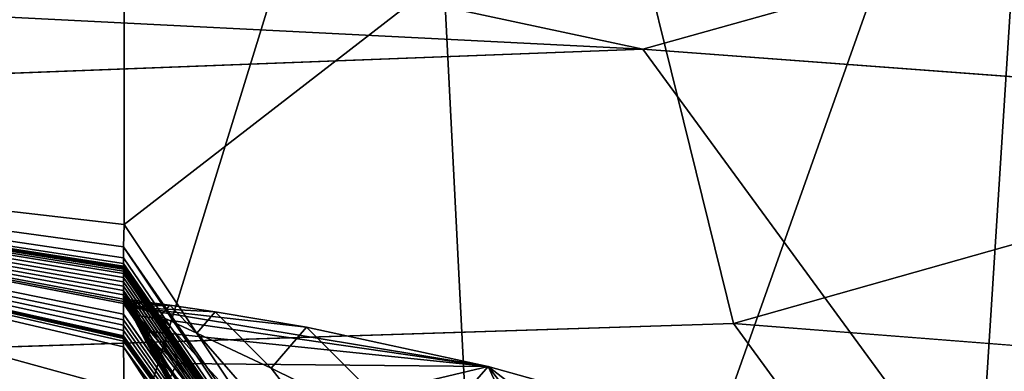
# Model space of a CAD drawing. Header units: metres. Extents: x -904 to 0, y -908 to 0.
# Tile 117 of 142: x -249.19 to -239.68, y -59.84 to -56.44. Entities that reach past the tile are written whole.
import ezdxf

# ---------------------------------------------------------------- set-up
doc = ezdxf.new("R2010")
doc.units = ezdxf.units.M

msp = doc.modelspace()

# ---------------------------------------------------------------- linework, layer by layer
at = {"layer": 'None'}
for points in [[(-309.403992, -35.91481, 661.833374), (-273.966705, -181.177963, 658.029663), (-240.875107, -152.150711, 658.789795)], [(-279.686188, -47.13221, 661.539673), (-309.403992, -35.91481, 661.833374), (-240.875107, -152.150711, 658.789795)], [(-240.875107, -152.150711, 658.789795), (-242.678009, -75.317757, 660.801697), (-279.686188, -47.13221, 661.539673)], [(-242.678009, -75.317757, 660.801697), (-251.280319, -61.069084, 661.174744), (-279.686188, -47.13221, 661.539673)], [(-258.0224, -56.306564, 706.032776), (-248.986176, -60.178795, 750.940918), (-270.733765, -50.244064, 750.846558)], [(-270.733765, -50.244064, 750.846558), (-248.986176, -60.178795, 750.940918), (-265.133575, -52.875401, 795.994263)], [(-266.150391, -51.564274, 234.471405), (-245.317902, -51.56432, 228.596802), (-263.57016, -110.645126, 244.626434)], [(-245.317902, -51.56432, 228.596802), (-242.650131, -103.940552, 237.516327), (-263.57016, -110.645126, 244.626434)], [(-248.179916, -58.419704, 2018.239624), (-248.175079, -51.564159, 2019.448486), (-258.175079, -57.264988, 2018.443237)], [(-248.175079, -51.564159, 2019.448486), (-258.175079, -51.56419, 2019.448486), (-258.175079, -57.264988, 2018.443237)], [(-239.308899, -51.564125, 2023.590088), (-248.179916, -58.419704, 2018.239624), (-243.977341, -64.704613, 2019.13501)], [(-239.308899, -51.564125, 2023.590088), (-248.175079, -51.564159, 2019.448486), (-248.179916, -58.419704, 2018.239624)], [(-245.317902, -51.56432, 228.596802), (-239.314407, -51.557915, 226.902679), (-242.650131, -103.940552, 237.516327)], [(-239.308945, -68.97316, 2020.520264), (-239.308899, -51.564125, 2023.590088), (-243.977341, -64.704613, 2019.13501)], [(-239.314407, -51.557915, 226.902679), (-221.221985, -98.890182, 230.553024), (-242.650131, -103.940552, 237.516327)], [(-248.986176, -60.178795, 750.940918), (-242.390198, -63.443642, 796.162354), (-265.133575, -52.875401, 795.994263)], [(-265.133575, -52.875401, 795.994263), (-242.390198, -63.443642, 796.162354), (-261.811066, -54.986488, 841.331909)], [(-261.811066, -54.986488, 841.331909), (-238.295258, -66.105843, 841.579407), (-260.638489, -56.582916, 886.756042)], [(-242.390198, -63.443642, 796.162354), (-238.295258, -66.105843, 841.579407), (-261.811066, -54.986488, 841.331909)], [(-251.154343, -61.122116, 661.569153), (-238.33371, -66.588646, 706.081116), (-258.0224, -56.306564, 706.032776)], [(-258.0224, -56.306564, 706.032776), (-238.33371, -66.588646, 706.081116), (-248.986176, -60.178795, 750.940918)], [(-261.458008, -57.706783, 932.164246), (-260.638489, -56.582916, 886.756042), (-236.636642, -68.198532, 887.077698)], [(-260.638489, -56.582916, 886.756042), (-238.295258, -66.105843, 841.579407), (-236.636642, -68.198532, 887.077698)], [(-258.175049, -61.357101, 1992.431152), (-248.179474, -60.015133, 2008.448486), (-258.175079, -57.264988, 2018.443237)], [(-248.179474, -60.015133, 2008.448486), (-248.183884, -59.600105, 2011.009644), (-258.175079, -57.264988, 2018.443237)], [(-258.175079, -57.264988, 2018.443237), (-248.183884, -59.600105, 2011.009644), (-248.183899, -59.547951, 2011.329834)], [(-248.183899, -59.547951, 2011.329834), (-248.183899, -59.521862, 2011.489868), (-258.175079, -57.264988, 2018.443237)], [(-248.183899, -59.521862, 2011.489868), (-248.183899, -59.508816, 2011.569946), (-258.175079, -57.264988, 2018.443237)], [(-258.175079, -57.264988, 2018.443237), (-248.183899, -59.508816, 2011.569946), (-248.183899, -59.495766, 2011.649902)], [(-248.183899, -59.495766, 2011.649902), (-248.183914, -59.443569, 2011.970093), (-258.175079, -57.264988, 2018.443237)], [(-248.183914, -59.443569, 2011.970093), (-248.183929, -59.391491, 2012.290161), (-258.175079, -57.264988, 2018.443237)], [(-258.175079, -57.264988, 2018.443237), (-248.183929, -59.391491, 2012.290161), (-248.18396, -59.339428, 2012.610229)], [(-248.18396, -59.339428, 2012.610229), (-248.183914, -59.286884, 2012.93042), (-258.175079, -57.264988, 2018.443237)], [(-248.183914, -59.286884, 2012.93042), (-248.184067, -59.183411, 2013.570435), (-258.175079, -57.264988, 2018.443237)], [(-258.175079, -57.264988, 2018.443237), (-248.184067, -59.183411, 2013.570435), (-248.184052, -59.162407, 2013.698242)], [(-248.184052, -59.162407, 2013.698242), (-248.184128, -59.142071, 2013.822754), (-258.175079, -57.264988, 2018.443237)], [(-248.184128, -59.142071, 2013.822754), (-248.183868, -59.099964, 2014.076782), (-258.175079, -57.264988, 2018.443237)], [(-258.175079, -57.264988, 2018.443237), (-248.183868, -59.099964, 2014.076782), (-248.184006, -59.058659, 2014.33252)], [(-248.184006, -59.058659, 2014.33252), (-248.184021, -59.017063, 2014.587646), (-258.175079, -57.264988, 2018.443237)], [(-248.184021, -59.017063, 2014.587646), (-248.184021, -58.975471, 2014.842896), (-258.175079, -57.264988, 2018.443237)], [(-258.175079, -57.264988, 2018.443237), (-248.184021, -58.975471, 2014.842896), (-248.184036, -58.933887, 2015.098145)], [(-248.184036, -58.933887, 2015.098145), (-248.184052, -58.8923, 2015.353271), (-258.175079, -57.264988, 2018.443237)], [(-248.184052, -58.8923, 2015.353271), (-248.184052, -58.87151, 2015.480957), (-258.175079, -57.264988, 2018.443237)], [(-258.175079, -57.264988, 2018.443237), (-248.184052, -58.87151, 2015.480957), (-248.184052, -58.850716, 2015.608521)], [(-248.184052, -58.850716, 2015.608521), (-248.184052, -58.848934, 2015.619507), (-258.175079, -57.264988, 2018.443237)], [(-248.184052, -58.848934, 2015.619507), (-248.184052, -58.84726, 2015.629761), (-258.175079, -57.264988, 2018.443237)], [(-258.175079, -57.264988, 2018.443237), (-248.184052, -58.84726, 2015.629761), (-248.184067, -58.843918, 2015.650269)], [(-248.184067, -58.843918, 2015.650269), (-248.184067, -58.837231, 2015.691284), (-258.175079, -57.264988, 2018.443237)], [(-248.184067, -58.837231, 2015.691284), (-248.184067, -58.833885, 2015.711792), (-258.175079, -57.264988, 2018.443237)], [(-258.175079, -57.264988, 2018.443237), (-248.184067, -58.833885, 2015.711792), (-248.184067, -58.832214, 2015.722046)], [(-248.184067, -58.832214, 2015.722046), (-248.184067, -58.831795, 2015.724609), (-258.175079, -57.264988, 2018.443237)], [(-248.184067, -58.831795, 2015.724609), (-248.184067, -58.831379, 2015.727173), (-258.175079, -57.264988, 2018.443237)], [(-258.175079, -57.264988, 2018.443237), (-248.184067, -58.831379, 2015.727173), (-248.184067, -58.83054, 2015.7323)], [(-248.184067, -58.83054, 2015.7323), (-248.184067, -58.827198, 2015.752808), (-258.175079, -57.264988, 2018.443237)], [(-248.184067, -58.827198, 2015.752808), (-248.184067, -58.823853, 2015.773315), (-258.175079, -57.264988, 2018.443237)], [(-258.175079, -57.264988, 2018.443237), (-248.184067, -58.823853, 2015.773315), (-248.184067, -58.797104, 2015.9375)], [(-248.184067, -58.797104, 2015.9375), (-248.184082, -58.743599, 2016.265869), (-258.175079, -57.264988, 2018.443237)], [(-248.184082, -58.743599, 2016.265869), (-248.184113, -58.636597, 2016.922607), (-258.175079, -57.264988, 2018.443237)], [(-258.175079, -57.264988, 2018.443237), (-248.184113, -58.636597, 2016.922607), (-248.179916, -58.419704, 2018.239624)], [(-261.458008, -57.706783, 932.164246), (-238.402557, -70.440567, 955.232056), (-265.13623, -58.537857, 977.415955)], [(-236.636642, -68.198532, 887.077698), (-236.880447, -69.975159, 932.550049), (-261.458008, -57.706783, 932.164246)], [(-236.880447, -69.975159, 932.550049), (-238.402557, -70.440567, 955.232056), (-261.458008, -57.706783, 932.164246)], [(-243.977341, -64.704613, 2019.13501), (-248.179916, -58.419704, 2018.239624), (-248.184113, -58.636597, 2016.922607)], [(-265.13623, -58.537857, 977.415955), (-240.725616, -70.70665, 977.855347), (-270.957214, -60.12051, 1022.408875)], [(-238.402557, -70.440567, 955.232056), (-240.725616, -70.70665, 977.855347), (-265.13623, -58.537857, 977.415955)], [(-243.977341, -64.704613, 2019.13501), (-248.184113, -58.636597, 2016.922607), (-243.971695, -64.91964, 2017.404785)], [(-243.971695, -64.91964, 2017.404785), (-248.184113, -58.636597, 2016.922607), (-248.184082, -58.743599, 2016.265869)], [(-248.184082, -58.743599, 2016.265869), (-248.184067, -58.797104, 2015.9375), (-243.971695, -64.91964, 2017.404785)], [(-248.184067, -58.797104, 2015.9375), (-243.96489, -65.085136, 2016.063354), (-243.971695, -64.91964, 2017.404785)], [(-248.184067, -58.797104, 2015.9375), (-248.184067, -58.823853, 2015.773315), (-243.96489, -65.085136, 2016.063354)], [(-248.184067, -58.823853, 2015.773315), (-248.184067, -58.827198, 2015.752808), (-243.96489, -65.085136, 2016.063354)], [(-243.96489, -65.085136, 2016.063354), (-248.184067, -58.827198, 2015.752808), (-248.184067, -58.83054, 2015.7323)], [(-248.184067, -58.83054, 2015.7323), (-248.184067, -58.831379, 2015.727173), (-243.96489, -65.085136, 2016.063354)], [(-248.184067, -58.831379, 2015.727173), (-248.184067, -58.831795, 2015.724609), (-243.96489, -65.085136, 2016.063354)], [(-243.96489, -65.085136, 2016.063354), (-248.184067, -58.831795, 2015.724609), (-248.184067, -58.832214, 2015.722046)], [(-248.184067, -58.832214, 2015.722046), (-248.184067, -58.833885, 2015.711792), (-243.96489, -65.085136, 2016.063354)], [(-248.184067, -58.833885, 2015.711792), (-248.184067, -58.837231, 2015.691284), (-243.96489, -65.085136, 2016.063354)], [(-243.96489, -65.085136, 2016.063354), (-248.184067, -58.837231, 2015.691284), (-248.184067, -58.843918, 2015.650269)], [(-248.184067, -58.843918, 2015.650269), (-248.184052, -58.84726, 2015.629761), (-243.96489, -65.085136, 2016.063354)], [(-248.184052, -58.84726, 2015.629761), (-248.184052, -58.848934, 2015.619507), (-243.96489, -65.085136, 2016.063354)], [(-243.96489, -65.085136, 2016.063354), (-248.184052, -58.848934, 2015.619507), (-248.184052, -58.850716, 2015.608521)], [(-248.184052, -58.850716, 2015.608521), (-248.184052, -58.87151, 2015.480957), (-243.96489, -65.085136, 2016.063354)], [(-248.184052, -58.87151, 2015.480957), (-248.184052, -58.8923, 2015.353271), (-243.96489, -65.085136, 2016.063354)], [(-243.96489, -65.085136, 2016.063354), (-248.184052, -58.8923, 2015.353271), (-248.184036, -58.933887, 2015.098145)], [(-248.184036, -58.933887, 2015.098145), (-248.184021, -58.975471, 2014.842896), (-243.96489, -65.085136, 2016.063354)], [(-248.184021, -58.975471, 2014.842896), (-243.962006, -65.169365, 2015.389648), (-243.96489, -65.085136, 2016.063354)], [(-248.184021, -58.975471, 2014.842896), (-248.184021, -59.017063, 2014.587646), (-243.962006, -65.169365, 2015.389648)], [(-248.184021, -59.017063, 2014.587646), (-248.184006, -59.058659, 2014.33252), (-243.962006, -65.169365, 2015.389648)], [(-247.271454, -60.742268, 2014.178589), (-248.184006, -59.058659, 2014.33252), (-247.740433, -59.939484, 2014.056763)], [(-247.740433, -59.939484, 2014.056763), (-248.184006, -59.058659, 2014.33252), (-247.965195, -59.532135, 2014.00061)], [(-248.184006, -59.058659, 2014.33252), (-248.075363, -59.327312, 2013.9729), (-247.965195, -59.532135, 2014.00061)], [(-243.962006, -65.169365, 2015.389648), (-248.184006, -59.058659, 2014.33252), (-246.259506, -62.303337, 2014.428589)], [(-248.184006, -59.058659, 2014.33252), (-247.271454, -60.742268, 2014.178589), (-246.259506, -62.303337, 2014.428589)], [(-248.184006, -59.058659, 2014.33252), (-248.183868, -59.099964, 2014.076782), (-248.075363, -59.327312, 2013.9729)], [(-248.183868, -59.099964, 2014.076782), (-248.184128, -59.142071, 2013.822754), (-248.129868, -59.22467, 2013.95874)], [(-248.184128, -59.142071, 2013.822754), (-248.076874, -59.344975, 2013.864014), (-248.129868, -59.22467, 2013.95874)], [(-248.124329, -59.14888, 2013.795654), (-248.151428, -59.181507, 2013.835815), (-248.184128, -59.142071, 2013.822754)], [(-248.151428, -59.181507, 2013.835815), (-248.155212, -59.188469, 2013.831299), (-248.184128, -59.142071, 2013.822754)], [(-248.184128, -59.142071, 2013.822754), (-248.155212, -59.188469, 2013.831299), (-248.15715, -59.192818, 2013.827026)], [(-248.103806, -59.29443, 2013.852417), (-248.076874, -59.344975, 2013.864014), (-248.184128, -59.142071, 2013.822754)], [(-248.184128, -59.142071, 2013.822754), (-248.184052, -59.162407, 2013.698242), (-248.124329, -59.14888, 2013.795654)], [(-248.130646, -59.243839, 2013.84082), (-248.103806, -59.29443, 2013.852417), (-248.184128, -59.142071, 2013.822754)], [(-248.15715, -59.192818, 2013.827026), (-248.157364, -59.193199, 2013.829102), (-248.184128, -59.142071, 2013.822754)], [(-248.157364, -59.193199, 2013.829102), (-248.130646, -59.243839, 2013.84082), (-248.184128, -59.142071, 2013.822754)], [(-248.184052, -59.162407, 2013.698242), (-248.137238, -59.167042, 2013.792114), (-248.124329, -59.14888, 2013.795654)], [(-248.183868, -59.099964, 2014.076782), (-248.102661, -59.276009, 2013.96582), (-248.075363, -59.327312, 2013.9729)], [(-248.102661, -59.276009, 2013.96582), (-248.183868, -59.099964, 2014.076782), (-248.129868, -59.22467, 2013.95874)], [(-248.183868, -59.099964, 2014.076782), (-248.129868, -59.22467, 2013.95874), (-248.129868, -59.22467, 2013.95874)], [(-248.129868, -59.22467, 2013.95874), (-248.129868, -59.22467, 2013.95874), (-248.183868, -59.099964, 2014.076782)], [(-248.129868, -59.22467, 2013.95874), (-248.183868, -59.099964, 2014.076782), (-248.129868, -59.22467, 2013.95874)], [(-248.183868, -59.099964, 2014.076782), (-248.129868, -59.22467, 2013.95874), (-248.129868, -59.22467, 2013.95874)], [(-248.129868, -59.22467, 2013.95874), (-248.129868, -59.22467, 2013.95874), (-248.183868, -59.099964, 2014.076782)], [(-248.06929, -59.15572, 2013.814209), (-248.151428, -59.181507, 2013.835815), (-248.124329, -59.14888, 2013.795654)], [(-248.151428, -59.181507, 2013.835815), (-248.06929, -59.15572, 2013.814209), (-247.959213, -59.169727, 2013.850952)], [(-248.124329, -59.14888, 2013.795654), (-248.137238, -59.167042, 2013.792114), (-248.093399, -59.186718, 2013.825439)], [(-248.093399, -59.186718, 2013.825439), (-248.06929, -59.15572, 2013.814209), (-248.124329, -59.14888, 2013.795654)], [(-248.005569, -59.226265, 2013.891724), (-248.06929, -59.15572, 2013.814209), (-248.093399, -59.186718, 2013.825439)], [(-248.06929, -59.15572, 2013.814209), (-248.005569, -59.226265, 2013.891724), (-247.959213, -59.169727, 2013.850952)], [(-248.184067, -59.183411, 2013.570435), (-243.958527, -65.264938, 2014.639282), (-248.184052, -59.162407, 2013.698242)], [(-248.183914, -59.286884, 2012.93042), (-243.958832, -65.300468, 2014.339355), (-248.184067, -59.183411, 2013.570435)], [(-243.958832, -65.300468, 2014.339355), (-243.958527, -65.264938, 2014.639282), (-248.184067, -59.183411, 2013.570435)], [(-243.515701, -64.00872, 2017.009888), (-247.829453, -59.306103, 2014.023315), (-248.184052, -59.162407, 2013.698242)], [(-247.829453, -59.306103, 2014.023315), (-248.005569, -59.226265, 2013.891724), (-248.184052, -59.162407, 2013.698242)], [(-248.184052, -59.162407, 2013.698242), (-248.005569, -59.226265, 2013.891724), (-248.093399, -59.186718, 2013.825439)], [(-248.137238, -59.167042, 2013.792114), (-248.184052, -59.162407, 2013.698242), (-248.093399, -59.186718, 2013.825439)], [(-243.958527, -65.264938, 2014.639282), (-243.976318, -65.235435, 2014.887695), (-248.184052, -59.162407, 2013.698242)], [(-248.184052, -59.162407, 2013.698242), (-243.976318, -65.235435, 2014.887695), (-243.991211, -65.185486, 2015.169189)], [(-243.88147, -64.753784, 2016.220459), (-243.515701, -64.00872, 2017.009888), (-248.184052, -59.162407, 2013.698242)], [(-248.184052, -59.162407, 2013.698242), (-243.991211, -65.185486, 2015.169189), (-243.88147, -64.753784, 2016.220459)], [(-248.157364, -59.193199, 2013.829102), (-248.15715, -59.192818, 2013.827026), (-248.130569, -59.243317, 2013.841064)], [(-248.130646, -59.243839, 2013.84082), (-248.157364, -59.193199, 2013.829102), (-248.130569, -59.243317, 2013.841064)], [(-248.155212, -59.188469, 2013.831299), (-248.126724, -59.233437, 2013.855347), (-248.15715, -59.192818, 2013.827026)], [(-248.15715, -59.192818, 2013.827026), (-248.126724, -59.233437, 2013.855347), (-248.13028, -59.242146, 2013.843018)], [(-248.130569, -59.243317, 2013.841064), (-248.15715, -59.192818, 2013.827026), (-248.13028, -59.242146, 2013.843018)], [(-248.155212, -59.188469, 2013.831299), (-248.151428, -59.181507, 2013.835815), (-248.119736, -59.220203, 2013.866089)], [(-248.126724, -59.233437, 2013.855347), (-248.155212, -59.188469, 2013.831299), (-248.119736, -59.220203, 2013.866089)], [(-248.151428, -59.181507, 2013.835815), (-247.959213, -59.169727, 2013.850952), (-247.739044, -59.199043, 2013.924194)], [(-248.119736, -59.220203, 2013.866089), (-248.151428, -59.181507, 2013.835815), (-247.739044, -59.199043, 2013.924194)], [(-248.130569, -59.243317, 2013.841064), (-248.103729, -59.293331, 2013.854858), (-248.130646, -59.243839, 2013.84082)], [(-248.103729, -59.293331, 2013.854858), (-248.103806, -59.29443, 2013.852417), (-248.130646, -59.243839, 2013.84082)], [(-248.13028, -59.242146, 2013.843018), (-248.103287, -59.291431, 2013.859131), (-248.130569, -59.243317, 2013.841064)], [(-248.103287, -59.291431, 2013.859131), (-248.103729, -59.293331, 2013.854858), (-248.130569, -59.243317, 2013.841064)], [(-248.126724, -59.233437, 2013.855347), (-248.069458, -59.323284, 2013.903442), (-248.13028, -59.242146, 2013.843018)], [(-248.13028, -59.242146, 2013.843018), (-248.069458, -59.323284, 2013.903442), (-248.103287, -59.291431, 2013.859131)], [(-248.129868, -59.22467, 2013.95874), (-248.076874, -59.344975, 2013.864014), (-247.968124, -59.546665, 2013.9104)], [(-248.129868, -59.22467, 2013.95874), (-248.129868, -59.22467, 2013.95874), (-248.102661, -59.276009, 2013.96582)], [(-248.129868, -59.22467, 2013.95874), (-248.102661, -59.276009, 2013.96582), (-248.102661, -59.276009, 2013.96582)], [(-248.075363, -59.327297, 2013.9729), (-248.102661, -59.276009, 2013.96582), (-248.129868, -59.22467, 2013.95874)], [(-248.102661, -59.276009, 2013.96582), (-248.129868, -59.22467, 2013.95874), (-248.129868, -59.22467, 2013.95874)], [(-248.129868, -59.22467, 2013.95874), (-247.968124, -59.546665, 2013.9104), (-248.075348, -59.327297, 2013.9729)], [(-248.129868, -59.22467, 2013.95874), (-248.075348, -59.327297, 2013.9729), (-248.129868, -59.22467, 2013.95874)], [(-248.075348, -59.327297, 2013.9729), (-248.075363, -59.327297, 2013.9729), (-248.129868, -59.22467, 2013.95874)], [(-248.129868, -59.22467, 2013.95874), (-248.129868, -59.22467, 2013.95874), (-248.102661, -59.276009, 2013.96582)], [(-248.129868, -59.22467, 2013.95874), (-248.102661, -59.276009, 2013.96582), (-248.102661, -59.276009, 2013.96582)], [(-248.102661, -59.276009, 2013.96582), (-248.129868, -59.22467, 2013.95874), (-248.102661, -59.276009, 2013.96582)], [(-248.129868, -59.22467, 2013.95874), (-248.129868, -59.22467, 2013.95874), (-248.102661, -59.276009, 2013.96582)], [(-248.119736, -59.220203, 2013.866089), (-248.056091, -59.297577, 2013.92627), (-248.126724, -59.233437, 2013.855347)], [(-248.056091, -59.297577, 2013.92627), (-248.069458, -59.323284, 2013.903442), (-248.126724, -59.233437, 2013.855347)], [(-247.739044, -59.199043, 2013.924194), (-247.298721, -59.262875, 2014.06897), (-248.119736, -59.220203, 2013.866089)], [(-248.056091, -59.297577, 2013.92627), (-248.119736, -59.220203, 2013.866089), (-244.663727, -59.789856, 2014.891479)], [(-244.663727, -59.789856, 2014.891479), (-248.119736, -59.220203, 2013.866089), (-246.418594, -59.411221, 2014.352051)], [(-248.119736, -59.220203, 2013.866089), (-247.298721, -59.262875, 2014.06897), (-246.418594, -59.411221, 2014.352051)], [(-247.959213, -59.169727, 2013.850952), (-248.005569, -59.226265, 2013.891724), (-247.829453, -59.306103, 2014.023315)], [(-247.739044, -59.199043, 2013.924194), (-247.959213, -59.169727, 2013.850952), (-247.829453, -59.306103, 2014.023315)], [(-247.829453, -59.306103, 2014.023315), (-247.475281, -59.468761, 2014.282349), (-247.739044, -59.199043, 2013.924194)], [(-247.475281, -59.468761, 2014.282349), (-247.298721, -59.262875, 2014.06897), (-247.739044, -59.199043, 2013.924194)], [(-248.18396, -59.339428, 2012.610229), (-243.956192, -65.387344, 2013.666016), (-248.183914, -59.286884, 2012.93042)], [(-248.18396, -59.339428, 2012.610229), (-248.183929, -59.391491, 2012.290161), (-243.956192, -65.387344, 2013.666016)], [(-243.956192, -65.387344, 2013.666016), (-243.958832, -65.300468, 2014.339355), (-248.183914, -59.286884, 2012.93042)], [(-248.103729, -59.293331, 2013.854858), (-248.076767, -59.3433, 2013.868774), (-248.103806, -59.29443, 2013.852417)], [(-248.076767, -59.3433, 2013.868774), (-248.076874, -59.344975, 2013.864014), (-248.103806, -59.29443, 2013.852417)], [(-248.103287, -59.291431, 2013.859131), (-248.076202, -59.340672, 2013.875122), (-248.103729, -59.293331, 2013.854858)], [(-248.076202, -59.340672, 2013.875122), (-248.076767, -59.3433, 2013.868774), (-248.103729, -59.293331, 2013.854858)], [(-248.069458, -59.323284, 2013.903442), (-248.076202, -59.340672, 2013.875122), (-248.103287, -59.291431, 2013.859131)], [(-248.075363, -59.327312, 2013.9729), (-248.102661, -59.276009, 2013.96582), (-248.075363, -59.327301, 2013.9729)], [(-248.102661, -59.276009, 2013.96582), (-248.075363, -59.327301, 2013.9729), (-248.075363, -59.327301, 2013.9729)], [(-248.075363, -59.327301, 2013.9729), (-248.102661, -59.276009, 2013.96582), (-248.075363, -59.327297, 2013.9729)], [(-248.075363, -59.327297, 2013.9729), (-248.102661, -59.276009, 2013.96582), (-248.075363, -59.327297, 2013.9729)], [(-248.102661, -59.276009, 2013.96582), (-248.102661, -59.276009, 2013.96582), (-248.075363, -59.327297, 2013.9729)], [(-248.102661, -59.276009, 2013.96582), (-248.102661, -59.276009, 2013.96582), (-248.075363, -59.327297, 2013.9729)], [(-248.102661, -59.276009, 2013.96582), (-248.075363, -59.327293, 2013.9729), (-248.075363, -59.327297, 2013.9729)], [(-248.075363, -59.327293, 2013.9729), (-248.102661, -59.276009, 2013.96582), (-248.075363, -59.327297, 2013.9729)], [(-248.075363, -59.327293, 2013.9729), (-248.075363, -59.327293, 2013.9729), (-248.102661, -59.276009, 2013.96582)], [(-248.102661, -59.276009, 2013.96582), (-248.102661, -59.276009, 2013.96582), (-248.075363, -59.327293, 2013.9729)], [(-248.076874, -59.344975, 2013.864014), (-248.076767, -59.3433, 2013.868774), (-247.968124, -59.546665, 2013.9104)], [(-248.076767, -59.3433, 2013.868774), (-248.076202, -59.340672, 2013.875122), (-247.966858, -59.537197, 2013.939087)], [(-247.968124, -59.546665, 2013.9104), (-248.076767, -59.3433, 2013.868774), (-247.966858, -59.537197, 2013.939087)], [(-248.076202, -59.340672, 2013.875122), (-248.069458, -59.323284, 2013.903442), (-247.953781, -59.502644, 2013.998901)], [(-247.966858, -59.537197, 2013.939087), (-248.076202, -59.340672, 2013.875122), (-247.953781, -59.502644, 2013.998901)], [(-248.075363, -59.327297, 2013.9729), (-248.075363, -59.327293, 2013.9729), (-248.020432, -59.429718, 2013.987183)], [(-248.075363, -59.327293, 2013.9729), (-248.075363, -59.327293, 2013.9729), (-248.020432, -59.429718, 2013.987183)], [(-248.020432, -59.429718, 2013.987183), (-248.075363, -59.327293, 2013.9729), (-248.075363, -59.327297, 2013.9729)], [(-248.020447, -59.429718, 2013.987183), (-248.075363, -59.327297, 2013.9729), (-248.020447, -59.429718, 2013.987183)], [(-248.020447, -59.429718, 2013.987183), (-248.075363, -59.327297, 2013.9729), (-248.020447, -59.429718, 2013.987183)], [(-248.075363, -59.327297, 2013.9729), (-248.075363, -59.327297, 2013.9729), (-248.020447, -59.429718, 2013.987183)], [(-248.020447, -59.429718, 2013.987183), (-248.075363, -59.327297, 2013.9729), (-248.020447, -59.429718, 2013.987183)], [(-248.020447, -59.429718, 2013.987183), (-248.075363, -59.327301, 2013.9729), (-248.075363, -59.327297, 2013.9729)], [(-248.020432, -59.429718, 2013.987183), (-248.020447, -59.429718, 2013.987183), (-248.075363, -59.327297, 2013.9729)], [(-248.075363, -59.327297, 2013.9729), (-248.075348, -59.327297, 2013.9729), (-248.020432, -59.429718, 2013.987183)], [(-248.075363, -59.327301, 2013.9729), (-248.075363, -59.327301, 2013.9729), (-248.020447, -59.429722, 2013.987183)], [(-248.075363, -59.327301, 2013.9729), (-248.020447, -59.429718, 2013.987183), (-248.020447, -59.429722, 2013.987183)], [(-248.075363, -59.327312, 2013.9729), (-248.075363, -59.327301, 2013.9729), (-248.020447, -59.429726, 2013.987183)], [(-248.020447, -59.429726, 2013.987183), (-248.075363, -59.327301, 2013.9729), (-248.020447, -59.429722, 2013.987183)], [(-247.965195, -59.532135, 2014.00061), (-248.075363, -59.327312, 2013.9729), (-247.965164, -59.532017, 2014.001099)], [(-248.075363, -59.327312, 2013.9729), (-247.965134, -59.531948, 2014.001343), (-247.965164, -59.532017, 2014.001099)], [(-247.965134, -59.531948, 2014.001343), (-248.075363, -59.327312, 2013.9729), (-248.020447, -59.429726, 2013.987183)], [(-248.020432, -59.429718, 2013.987183), (-248.075348, -59.327297, 2013.9729), (-247.965118, -59.531937, 2014.001343)], [(-247.965118, -59.531937, 2014.001343), (-248.075348, -59.327297, 2013.9729), (-247.965118, -59.531994, 2014.000977)], [(-248.075348, -59.327297, 2013.9729), (-246.779892, -61.542332, 2014.20166), (-247.965118, -59.531994, 2014.000977)], [(-247.968124, -59.546665, 2013.9104), (-247.27301, -60.754234, 2014.086182), (-248.075348, -59.327297, 2013.9729)], [(-248.075348, -59.327297, 2013.9729), (-247.27301, -60.754234, 2014.086182), (-246.779892, -61.542332, 2014.20166)], [(-248.069458, -59.323284, 2013.903442), (-248.056091, -59.297577, 2013.92627), (-247.927795, -59.452259, 2014.045776)], [(-247.953781, -59.502644, 2013.998901), (-248.069458, -59.323284, 2013.903442), (-247.927795, -59.452259, 2014.045776)], [(-247.927795, -59.452259, 2014.045776), (-248.056091, -59.297577, 2013.92627), (-244.663727, -59.789856, 2014.891479)], [(-247.475281, -59.468761, 2014.282349), (-247.829453, -59.306103, 2014.023315), (-243.515701, -64.00872, 2017.009888)], [(-247.298721, -59.262875, 2014.06897), (-247.475281, -59.468761, 2014.282349), (-246.759628, -59.805805, 2014.783691)], [(-246.418594, -59.411221, 2014.352051), (-247.298721, -59.262875, 2014.06897), (-246.759628, -59.805805, 2014.783691)], [(-248.183929, -59.391491, 2012.290161), (-248.183914, -59.443569, 2011.970093), (-243.956192, -65.387344, 2013.666016)], [(-247.992828, -59.480854, 2013.994263), (-248.020447, -59.429718, 2013.987183), (-247.965118, -59.531933, 2014.001465)], [(-247.965118, -59.531933, 2014.001465), (-248.020447, -59.429718, 2013.987183), (-247.965118, -59.531933, 2014.001343)], [(-248.020447, -59.429718, 2013.987183), (-248.020432, -59.429718, 2013.987183), (-247.965118, -59.531933, 2014.001343)], [(-248.020447, -59.429722, 2013.987183), (-248.020447, -59.429718, 2013.987183), (-247.992828, -59.480854, 2013.994263)], [(-248.020447, -59.429718, 2013.987183), (-247.992828, -59.480854, 2013.994263), (-247.992828, -59.480854, 2013.994263)], [(-247.992828, -59.480854, 2013.994263), (-248.020447, -59.429718, 2013.987183), (-248.020447, -59.429718, 2013.987183)], [(-248.020447, -59.429718, 2013.987183), (-247.992828, -59.480854, 2013.994263), (-248.020447, -59.429718, 2013.987183)], [(-247.992828, -59.480854, 2013.994263), (-248.020447, -59.429718, 2013.987183), (-248.020447, -59.429718, 2013.987183)], [(-248.020447, -59.429726, 2013.987183), (-248.020447, -59.429722, 2013.987183), (-247.992828, -59.480854, 2013.994263)], [(-247.992828, -59.480854, 2013.994263), (-248.020447, -59.429722, 2013.987183), (-247.992828, -59.480854, 2013.994263)], [(-247.965134, -59.531948, 2014.001343), (-248.020447, -59.429726, 2013.987183), (-247.965134, -59.531944, 2014.001465)], [(-248.020447, -59.429726, 2013.987183), (-247.965118, -59.53194, 2014.001465), (-247.965134, -59.531944, 2014.001465)], [(-247.965118, -59.53194, 2014.001465), (-248.020447, -59.429726, 2013.987183), (-247.992828, -59.480854, 2013.994263)], [(-247.965118, -59.531933, 2014.001343), (-248.020432, -59.429718, 2013.987183), (-247.965118, -59.531937, 2014.001343)], [(-245.302017, -60.525383, 2015.717651), (-246.418594, -59.411221, 2014.352051), (-246.759628, -59.805805, 2014.783691)], [(-244.663773, -59.78989, 2014.891357), (-246.418594, -59.411221, 2014.352051), (-245.302017, -60.525383, 2015.717651)], [(-244.663727, -59.789856, 2014.891479), (-246.418594, -59.411221, 2014.352051), (-244.663742, -59.789871, 2014.891479)], [(-246.418594, -59.411221, 2014.352051), (-244.663773, -59.78989, 2014.891357), (-244.663742, -59.789871, 2014.891479)], [(-243.956192, -65.387344, 2013.666016), (-248.183914, -59.443569, 2011.970093), (-248.183899, -59.495766, 2011.649902)], [(-248.183899, -59.495766, 2011.649902), (-248.183899, -59.508816, 2011.569946), (-243.956192, -65.387344, 2013.666016)], [(-248.183899, -59.508816, 2011.569946), (-248.183899, -59.521862, 2011.489868), (-243.956192, -65.387344, 2013.666016)], [(-243.956192, -65.387344, 2013.666016), (-248.183899, -59.521862, 2011.489868), (-248.183899, -59.547951, 2011.329834)], [(-247.965118, -59.531937, 2014.001465), (-247.992828, -59.480854, 2013.994263), (-247.965118, -59.531937, 2014.001465)], [(-247.965118, -59.531937, 2014.001465), (-247.992828, -59.480854, 2013.994263), (-247.965118, -59.531937, 2014.001465)], [(-247.992828, -59.480854, 2013.994263), (-247.992828, -59.480854, 2013.994263), (-247.965118, -59.531937, 2014.001465)], [(-247.965118, -59.531937, 2014.001465), (-247.992828, -59.480854, 2013.994263), (-247.965118, -59.531937, 2014.001465)], [(-247.992828, -59.480854, 2013.994263), (-247.992828, -59.480854, 2013.994263), (-247.965118, -59.531937, 2014.001465)], [(-247.965118, -59.531937, 2014.001465), (-247.992828, -59.480854, 2013.994263), (-247.965118, -59.531933, 2014.001465)], [(-247.992828, -59.480854, 2013.994263), (-247.965118, -59.531937, 2014.001465), (-247.965118, -59.53194, 2014.001465)], [(-247.966858, -59.537197, 2013.939087), (-247.953781, -59.502644, 2013.998901), (-247.717865, -59.859982, 2014.187256)], [(-247.965195, -59.532135, 2014.00061), (-247.965164, -59.532017, 2014.001099), (-247.853333, -59.735813, 2014.029907)], [(-247.740433, -59.939484, 2014.056763), (-247.965195, -59.532135, 2014.00061), (-247.73999, -59.938862, 2014.058716)], [(-247.965195, -59.532135, 2014.00061), (-247.853333, -59.735813, 2014.029907), (-247.73999, -59.938862, 2014.058716)], [(-247.965164, -59.532017, 2014.001099), (-247.965134, -59.531948, 2014.001343), (-247.909409, -59.633957, 2014.015747)], [(-247.965164, -59.532017, 2014.001099), (-247.909409, -59.633957, 2014.015747), (-247.853333, -59.735813, 2014.029907)], [(-247.965134, -59.531944, 2014.001465), (-247.965118, -59.53194, 2014.001465), (-247.909409, -59.633949, 2014.015747)], [(-247.965134, -59.531948, 2014.001343), (-247.965134, -59.531944, 2014.001465), (-247.909409, -59.633953, 2014.015747)], [(-247.965134, -59.531944, 2014.001465), (-247.909409, -59.633949, 2014.015747), (-247.909409, -59.633953, 2014.015747)], [(-247.965134, -59.531948, 2014.001343), (-247.909409, -59.633953, 2014.015747), (-247.909409, -59.633957, 2014.015747)], [(-247.965118, -59.531933, 2014.001465), (-247.965118, -59.531933, 2014.001343), (-247.853271, -59.735748, 2014.029907)], [(-247.965118, -59.531933, 2014.001343), (-247.965118, -59.531937, 2014.001343), (-247.853271, -59.735748, 2014.029907)], [(-247.965118, -59.531937, 2014.001465), (-247.965118, -59.531933, 2014.001465), (-247.853271, -59.735748, 2014.029907)], [(-247.909409, -59.633945, 2014.015747), (-247.965118, -59.531937, 2014.001465), (-247.909409, -59.633945, 2014.015747)], [(-247.909409, -59.633945, 2014.015747), (-247.965118, -59.531937, 2014.001465), (-247.965118, -59.531937, 2014.001465)], [(-247.853271, -59.735748, 2014.029907), (-247.853271, -59.735744, 2014.030029), (-247.965118, -59.531937, 2014.001465)], [(-247.853271, -59.735744, 2014.030029), (-247.909409, -59.633945, 2014.015747), (-247.965118, -59.531937, 2014.001465)], [(-247.965118, -59.531937, 2014.001465), (-247.909409, -59.633945, 2014.015747), (-247.965118, -59.531937, 2014.001465)], [(-247.909409, -59.633945, 2014.015747), (-247.965118, -59.531937, 2014.001465), (-247.965118, -59.531937, 2014.001465)], [(-247.965118, -59.531937, 2014.001343), (-247.965118, -59.531994, 2014.000977), (-247.853271, -59.735748, 2014.029907)], [(-247.965118, -59.531937, 2014.001465), (-247.909409, -59.633945, 2014.015747), (-247.965118, -59.53194, 2014.001465)], [(-247.965118, -59.53194, 2014.001465), (-247.909409, -59.633945, 2014.015747), (-247.909409, -59.633949, 2014.015747)], [(-247.965118, -59.531994, 2014.000977), (-246.779892, -61.542332, 2014.20166), (-246.260147, -62.313118, 2014.324097)], [(-247.965118, -59.531994, 2014.000977), (-246.260147, -62.313118, 2014.324097), (-247.739822, -59.938778, 2014.058228)], [(-247.965118, -59.531994, 2014.000977), (-247.739822, -59.938778, 2014.058228), (-247.853271, -59.735748, 2014.029907)], [(-247.953781, -59.502644, 2013.998901), (-247.927795, -59.452259, 2014.045776), (-247.667191, -59.761322, 2014.281128)], [(-247.717865, -59.859982, 2014.187256), (-247.953781, -59.502644, 2013.998901), (-247.667191, -59.761322, 2014.281128)], [(-247.667191, -59.761322, 2014.281128), (-247.927795, -59.452259, 2014.045776), (-244.663727, -59.789856, 2014.891479)], [(-246.759628, -59.805805, 2014.783691), (-247.475281, -59.468761, 2014.282349), (-243.515701, -64.00872, 2017.009888)], [(-248.183899, -59.547951, 2011.329834), (-248.183884, -59.600105, 2011.009644), (-243.956192, -65.387344, 2013.666016)], [(-248.183884, -59.600105, 2011.009644), (-243.949951, -66.061386, 2008.448975), (-243.956192, -65.387344, 2013.666016)], [(-248.183884, -59.600105, 2011.009644), (-248.179474, -60.015133, 2008.448486), (-243.949951, -66.061386, 2008.448975)], [(-247.968124, -59.546665, 2013.9104), (-247.966858, -59.537197, 2013.939087), (-247.743317, -59.92812, 2014.065674)], [(-247.27301, -60.754234, 2014.086182), (-247.968124, -59.546665, 2013.9104), (-247.273041, -60.754265, 2014.086182)], [(-247.273041, -60.754265, 2014.086182), (-247.968124, -59.546665, 2013.9104), (-247.273041, -60.75428, 2014.08606)], [(-247.968124, -59.546665, 2013.9104), (-247.273071, -60.754311, 2014.08606), (-247.273041, -60.75428, 2014.08606)], [(-247.745743, -59.947689, 2014.002808), (-247.968124, -59.546665, 2013.9104), (-247.743317, -59.92812, 2014.065674)], [(-247.968124, -59.546665, 2013.9104), (-247.745743, -59.947689, 2014.002808), (-247.273071, -60.754311, 2014.08606)], [(-247.743317, -59.92812, 2014.065674), (-247.966858, -59.537197, 2013.939087), (-247.717865, -59.859982, 2014.187256)], [(-247.853287, -59.735748, 2014.030151), (-247.909409, -59.633945, 2014.015747), (-247.853287, -59.735744, 2014.030029)], [(-247.853287, -59.735744, 2014.030029), (-247.909409, -59.633945, 2014.015747), (-247.909409, -59.633945, 2014.015747)], [(-247.909409, -59.633949, 2014.015747), (-247.909409, -59.633945, 2014.015747), (-247.853287, -59.735748, 2014.030151)], [(-247.853287, -59.735744, 2014.030029), (-247.909409, -59.633945, 2014.015747), (-247.853271, -59.735744, 2014.030029)], [(-247.909409, -59.633953, 2014.015747), (-247.909409, -59.633949, 2014.015747), (-247.853287, -59.735748, 2014.030151)], [(-247.909409, -59.633949, 2014.015747), (-247.853287, -59.735748, 2014.030151), (-247.853287, -59.735748, 2014.030151)], [(-247.909409, -59.633957, 2014.015747), (-247.909409, -59.633953, 2014.015747), (-247.853287, -59.735752, 2014.030151)], [(-247.909409, -59.633953, 2014.015747), (-247.853287, -59.735748, 2014.030151), (-247.853287, -59.735752, 2014.030151)], [(-247.853333, -59.735813, 2014.029907), (-247.909409, -59.633957, 2014.015747), (-247.853317, -59.735779, 2014.030029)], [(-247.909409, -59.633957, 2014.015747), (-247.853287, -59.735756, 2014.030151), (-247.853317, -59.735779, 2014.030029)], [(-247.853287, -59.735756, 2014.030151), (-247.909409, -59.633957, 2014.015747), (-247.853287, -59.735752, 2014.030151)], [(-247.796799, -59.837364, 2014.044556), (-247.853333, -59.735813, 2014.029907), (-247.853317, -59.735779, 2014.030029)], [(-247.73999, -59.938862, 2014.058716), (-247.853333, -59.735813, 2014.029907), (-247.796814, -59.837399, 2014.044434)], [(-247.853333, -59.735813, 2014.029907), (-247.796799, -59.837364, 2014.044556), (-247.796814, -59.837399, 2014.044434)], [(-247.853317, -59.735779, 2014.030029), (-247.853287, -59.735756, 2014.030151), (-247.796768, -59.837341, 2014.044556)], [(-247.796768, -59.837341, 2014.044556), (-247.796799, -59.837364, 2014.044556), (-247.853317, -59.735779, 2014.030029)], [(-247.796768, -59.837341, 2014.044556), (-247.853287, -59.735748, 2014.030151), (-247.853287, -59.735744, 2014.030029)], [(-247.796768, -59.837341, 2014.044556), (-247.853287, -59.735744, 2014.030029), (-247.853271, -59.735744, 2014.030029)], [(-247.853287, -59.735752, 2014.030151), (-247.853287, -59.735748, 2014.030151), (-247.796768, -59.837341, 2014.044556)], [(-247.853287, -59.735748, 2014.030151), (-247.853287, -59.735748, 2014.030151), (-247.796768, -59.837341, 2014.044556)], [(-247.853287, -59.735756, 2014.030151), (-247.853287, -59.735752, 2014.030151), (-247.796768, -59.837341, 2014.044556)], [(-247.739822, -59.938721, 2014.058716), (-247.853271, -59.735744, 2014.030029), (-247.853271, -59.735748, 2014.029907)], [(-247.739838, -59.938713, 2014.058838), (-247.853271, -59.735744, 2014.030029), (-247.739822, -59.938721, 2014.058716)], [(-247.853271, -59.735744, 2014.030029), (-247.739838, -59.938713, 2014.058838), (-247.796768, -59.837341, 2014.044556)], [(-247.739822, -59.938778, 2014.058228), (-247.739822, -59.938721, 2014.058716), (-247.853271, -59.735748, 2014.029907)], [(-247.717865, -59.859982, 2014.187256), (-247.667191, -59.761322, 2014.281128), (-247.130219, -60.377949, 2014.736938)], [(-247.130219, -60.377949, 2014.736938), (-247.667191, -59.761322, 2014.281128), (-244.663727, -59.789856, 2014.891479)], [(-247.130219, -60.377949, 2014.736938), (-244.663727, -59.789856, 2014.891479), (-243.064087, -63.267048, 2017.371704)], [(-245.302017, -60.525383, 2015.717651), (-246.759628, -59.805805, 2014.783691), (-243.515701, -64.00872, 2017.009888)], [(-242.922729, -60.276382, 2015.392822), (-244.663773, -59.78989, 2014.891357), (-245.302017, -60.525383, 2015.717651)], [(-244.663742, -59.789871, 2014.891479), (-244.663773, -59.78989, 2014.891357), (-242.922729, -60.276382, 2015.392822)], [(-244.663727, -59.789856, 2014.891479), (-244.663742, -59.789871, 2014.891479), (-242.922714, -60.276363, 2015.392822)], [(-242.922714, -60.276363, 2015.392822), (-244.663742, -59.789871, 2014.891479), (-242.922729, -60.276382, 2015.392822)], [(-243.064087, -63.267048, 2017.371704), (-244.663727, -59.789856, 2014.891479), (-242.559174, -62.50666, 2017.408447)], [(-244.663727, -59.789856, 2014.891479), (-242.040283, -61.800407, 2017.140625), (-242.559174, -62.50666, 2017.408447)], [(-242.040283, -61.800407, 2017.140625), (-244.663727, -59.789856, 2014.891479), (-242.922684, -60.276348, 2015.392822)], [(-242.922684, -60.276348, 2015.392822), (-244.663727, -59.789856, 2014.891479), (-242.922714, -60.276363, 2015.392822)], [(-247.796814, -59.837399, 2014.044434), (-247.796799, -59.837364, 2014.044556), (-247.739883, -59.938736, 2014.05896)], [(-247.796768, -59.837341, 2014.044556), (-247.739853, -59.938717, 2014.05896), (-247.796799, -59.837364, 2014.044556)], [(-247.796799, -59.837364, 2014.044556), (-247.739853, -59.938717, 2014.05896), (-247.739883, -59.938736, 2014.05896)], [(-247.739838, -59.938713, 2014.058838), (-247.739853, -59.938717, 2014.05896), (-247.796768, -59.837341, 2014.044556)]]:
    msp.add_3dface(points, dxfattribs=at)
at = {"layer": 'None012311'}
for points in [[(-756.383728, -53.87439, 151.006119), (-245.037064, -51.013153, 160.059708), (-607.685181, -60.032143, 141.866348)], [(-607.685181, -60.032143, 141.866348), (-245.037064, -51.013153, 160.059708), (-322.129181, -54.019558, 151.002396)], [(-226.018829, -51.947491, 160.059708), (-243.170029, -56.729248, 123.995758), (-254.684631, -54.2724, 142.017227)], [(-222.050903, -58.298695, 123.954659), (-243.170029, -56.729248, 123.995758), (-226.018829, -51.947491, 160.059708)], [(-243.739731, -53.519718, 163.059708), (-284.975128, -55.691769, 154.036636), (-288.967041, -58.128162, 144.731018)], [(-262.718689, -60.035652, 126.910202), (-243.739731, -53.519718, 163.059708), (-288.967041, -58.128162, 144.731018)], [(-242.291733, -59.376686, 126.92746), (-243.739731, -53.519718, 163.059708), (-262.718689, -60.035652, 126.910202)], [(-225.130417, -54.530151, 163.059708), (-243.739731, -53.519718, 163.059708), (-242.291733, -59.376686, 126.92746)], [(-243.170029, -56.729248, 123.995758), (-259.508423, -55.902023, 132.995987), (-254.684631, -54.2724, 142.017227)], [(-221.537735, -60.995937, 126.885056), (-225.130417, -54.530151, 163.059708), (-242.291733, -59.376686, 126.92746)], [(-243.170029, -56.729248, 123.995758), (-264.332214, -57.531643, 123.974747), (-259.508423, -55.902023, 132.995987)], [(-264.332214, -57.531643, 123.974747), (-243.170029, -56.729248, 123.995758), (-63.008152, -302.295593, 117.565376)], [(-63.008152, -302.295593, 117.565376), (-243.170029, -56.729248, 123.995758), (-222.050903, -58.298695, 123.954659)], [(-297.830109, -60.486073, 123.897385), (-264.332214, -57.531643, 123.974747), (-63.008152, -302.295593, 117.565376)], [(-242.291733, -59.376686, 126.92746), (-262.718689, -60.035652, 126.910202), (-65.261642, -300.990356, 120.600586)], [(-65.261642, -300.990356, 120.600586), (-221.537735, -60.995937, 126.885056), (-242.291733, -59.376686, 126.92746)]]:
    msp.add_3dface(points, dxfattribs=at)

doc.saveas('drawing.dxf')
